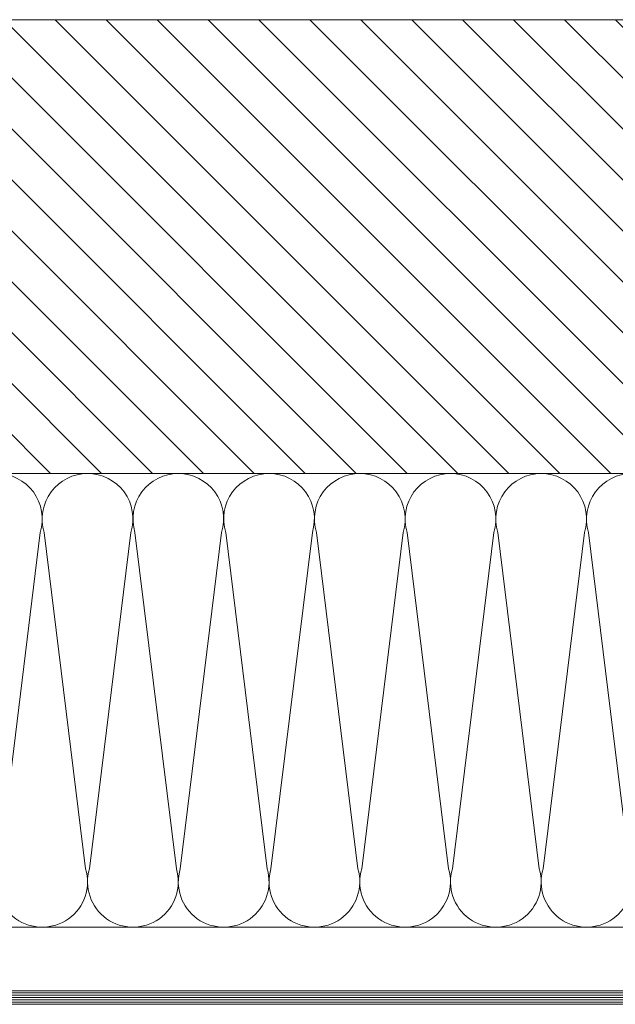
# Model space of a CAD drawing. Header units: millimetres. Extents: x -1147 to 4913, y -2332 to 921.
# Tile 34 of 119: x -501 to -474, y 877 to 921. Entities that reach past the tile are written whole.
import ezdxf

# ---------------------------------------------------------------- set-up
doc = ezdxf.new("R2010")
doc.units = ezdxf.units.MM
doc.header["$LTSCALE"] = 0.2
for name, color, linetype, lineweight in [('ST_AE_GLAS_szraf', 252, 'Continuous', 0), ('ST_AE_GLAS_widok', 142, 'Continuous', 9), ('ST_AE_SYST_szraf', 252, 'Continuous', 0), ('ST_SS_MAIN_cienka', 252, 'Continuous', 5), ('ST_XX_MAIN_widok', 167, 'Continuous', 5)]:
    doc.layers.add(name, color=color, linetype=linetype, lineweight=lineweight)

# ---------------------------------------------------------------- blocks, each defined once
blk = doc.blocks.new('*U1657')
at = {"layer": 'ST_AE_SYST_szraf', "color": 0, "linetype": 'ByBlock', "lineweight": -2, "flags": 128}
for points in [[(200, -0.03, 0.505403), (180.9, -25.96), (199.15, -174.24, -1.345402), (160.85, -174.24), (179.1, -25.96, 0.505403), (160, -0.03)], [(240, -0.03, 0.505403), (220.9, -25.96), (239.15, -174.24, -1.345402), (200.85, -174.24), (219.1, -25.96, 0.505403), (200, -0.03)], [(280, -0.03, 0.505403), (260.9, -25.96), (279.15, -174.24, -1.345402), (240.85, -174.24), (259.1, -25.96, 0.505403), (240, -0.03)], [(320, -0.03, 0.505403), (300.9, -25.96), (319.15, -174.24, -1.345402), (280.85, -174.24), (299.1, -25.96, 0.505403), (280, -0.03)], [(360, -0.03, 0.505403), (340.9, -25.96), (359.15, -174.24, -1.345402), (320.85, -174.24), (339.1, -25.96, 0.505403), (320, -0.03)], [(400, -0.03, 0.505403), (380.9, -25.96), (399.15, -174.24, -1.345402), (360.85, -174.24), (379.1, -25.96, 0.505403), (360, -0.03)], [(440, -0.03, 0.505403), (420.9, -25.96), (439.15, -174.24, -1.345402), (400.85, -174.24), (419.1, -25.96, 0.505403), (400, -0.03)]]:
    blk.add_lwpolyline(points, format="xyb", dxfattribs=at)

msp = doc.modelspace()

# ---------------------------------------------------------------- hatches: boundary and pattern name
at = {"layer": 'ST_SS_MAIN_cienka'}
h = msp.add_hatch(dxfattribs=at)
h.set_pattern_fill('ANSI31', color=256, scale=0.5, angle=180)
h.set_pattern_definition([(135, (48387.258, 55269.2775), (1.122532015, 1.122532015), [])])
h.paths.add_polyline_path([(-557.602, 900.794), (-457.602, 900.791), (-457.602, 920.791), (-557.602, 920.794)])

# ---------------------------------------------------------------- linework, layer by layer
at = {"layer": 'ST_AE_GLAS_szraf'}
for p, q in [((-460.102, 877.891), (-542.602, 877.891)), ((-460.102, 877.791), (-542.602, 877.791)), ((-460.102, 877.691), (-542.602, 877.691)), ((-460.102, 877.591), (-542.602, 877.591)), ((-460.102, 877.491), (-542.602, 877.491))]:
    msp.add_line(p, q, dxfattribs=at)
at = {"layer": 'ST_AE_GLAS_widok'}
msp.add_lwpolyline([(-460.102, 877.491), (-460.102, 877.891), (-460.202, 877.991), (-542.502, 877.991), (-542.602, 877.891), (-542.602, 877.491), (-542.502, 877.391), (-460.202, 877.391), (-460.102, 877.491)], dxfattribs=at)
at = {"layer": 'ST_XX_MAIN_widok'}
for points in [[(-557.602, 900.794), (-457.602, 900.791), (-457.602, 920.791), (-557.602, 920.794)], [(-457.602, 880.791), (-557.597, 880.792), (-557.597, 900.792), (-457.602, 900.791)]]:
    msp.add_lwpolyline(points, close=True, dxfattribs=at)

# ---------------------------------------------------------------- block references
at = {"layer": 'ST_SS_MAIN_cienka', "xscale": -0.1, "yscale": 0.1, "zscale": 0.1}
msp.add_blockref('*U1657', (-457.608, 900.792), dxfattribs=at)

doc.saveas('drawing.dxf')
